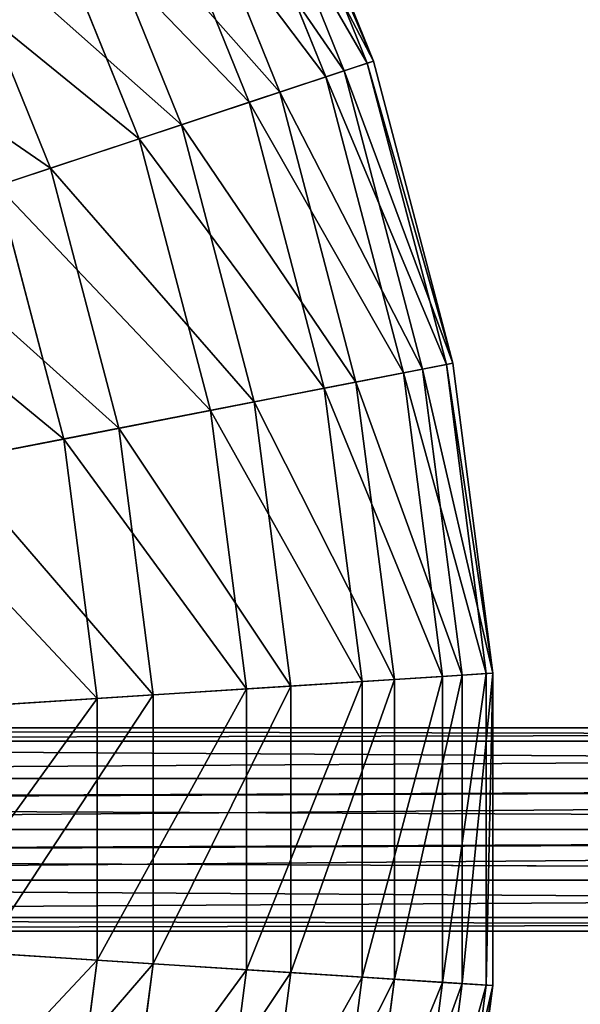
# Model space of a CAD drawing. Extents: x 1 to 133, y -12 to 0.
# Tile 143 of 256: x 22.81 to 24.19, y -6.39 to -3.97. Entities that reach past the tile are written whole.
import ezdxf

# ---------------------------------------------------------------- set-up
doc = ezdxf.new("R2010")
doc.units = 0
doc.header["$LTSCALE"] = 2.54
doc.layers.get('0').update_dxf_attribs({"color": 13, "linetype": 'CONTINUOUS'})

# ---------------------------------------------------------------- blocks, each defined once
blk = doc.blocks.new('SLING_IV_-_Z_O_ENIE16_06_B')
at = {"color": 0}
for p, q in [((23.6838, -4.0717, 6.8495), (23.3956, -3.3596, 6.8495)), ((23.6838, -4.0717, 6.8495), (23.3956, -3.3596, 6.8495)), ((23.6686, -4.0768, 6.1066), (23.381, -3.3666, 6.1066)), ((23.6686, -4.0768, 6.1066), (23.381, -3.3666, 6.1066)), ((23.5662, -4.1108, 5.3713), (23.2839, -3.4134, 5.3713)), ((23.5662, -4.1108, 5.3713), (23.2839, -3.4134, 5.3713)), ((23.6119, -4.0956, 7.5887), (23.3272, -3.3925, 7.5887)), ((23.6119, -4.0956, 7.5887), (23.3272, -3.3925, 7.5887)), ((23.4537, -4.1481, 8.3129), (23.1771, -3.4648, 8.3129)), ((23.4537, -4.1481, 8.3129), (23.1771, -3.4648, 8.3129)), ((23.3784, -4.1731, 4.6551), (23.1056, -3.4993, 4.6551)), ((23.3784, -4.1731, 4.6551), (23.1056, -3.4993, 4.6551)), ((23.2118, -4.2284, 9.0109), (22.9474, -3.5754, 9.0109)), ((23.2118, -4.2284, 9.0109), (22.9474, -3.5754, 9.0109)), ((23.108, -4.2629, 3.9687), (22.8489, -3.6229, 3.9687)), ((23.108, -4.2629, 3.9687), (22.8489, -3.6229, 3.9687)), ((22.8899, -4.3353, 9.672), (22.6418, -3.7226, 9.672)), ((22.8899, -4.3353, 9.672), (22.6418, -3.7226, 9.672)), ((23.5662, -4.1108, 5.3713), (23.6686, -4.0768, 6.1066)), ((23.5662, -4.1108, 5.3713), (23.6686, -4.0768, 6.1066)), ((23.6838, -4.0717, 6.8495), (23.6119, -4.0956, 7.5887)), ((23.6838, -4.0717, 6.8495), (23.6119, -4.0956, 7.5887)), ((23.6686, -4.0768, 6.1066), (23.6838, -4.0717, 6.8495)), ((23.6686, -4.0768, 6.1066), (23.6838, -4.0717, 6.8495)), ((23.8629, -4.8179, 6.1066), (23.6686, -4.0768, 6.1066)), ((23.8629, -4.8179, 6.1066), (23.6686, -4.0768, 6.1066)), ((23.8787, -4.8148, 6.8495), (23.6838, -4.0717, 6.8495)), ((23.8787, -4.8148, 6.8495), (23.6838, -4.0717, 6.8495)), ((23.3784, -4.1731, 4.6551), (23.5662, -4.1108, 5.3713)), ((23.3784, -4.1731, 4.6551), (23.5662, -4.1108, 5.3713)), ((23.6119, -4.0956, 7.5887), (23.4537, -4.1481, 8.3129)), ((23.6119, -4.0956, 7.5887), (23.4537, -4.1481, 8.3129)), ((23.7571, -4.8385, 5.3713), (23.5662, -4.1108, 5.3713)), ((23.7571, -4.8385, 5.3713), (23.5662, -4.1108, 5.3713)), ((23.8043, -4.8293, 7.5887), (23.6119, -4.0956, 7.5887)), ((23.8043, -4.8293, 7.5887), (23.6119, -4.0956, 7.5887)), ((23.4537, -4.1481, 8.3129), (23.2118, -4.2284, 9.0109)), ((23.4537, -4.1481, 8.3129), (23.2118, -4.2284, 9.0109)), ((23.6407, -4.8611, 8.3129), (23.4537, -4.1481, 8.3129)), ((23.6407, -4.8611, 8.3129), (23.4537, -4.1481, 8.3129)), ((23.108, -4.2629, 3.9687), (23.3784, -4.1731, 4.6551)), ((23.108, -4.2629, 3.9687), (23.3784, -4.1731, 4.6551)), ((23.5628, -4.8763, 4.6551), (23.3784, -4.1731, 4.6551)), ((23.5628, -4.8763, 4.6551), (23.3784, -4.1731, 4.6551)), ((23.2118, -4.2284, 9.0109), (22.8899, -4.3353, 9.672)), ((23.2118, -4.2284, 9.0109), (22.8899, -4.3353, 9.672)), ((23.3905, -4.9099, 9.0109), (23.2118, -4.2284, 9.0109)), ((23.3905, -4.9099, 9.0109), (23.2118, -4.2284, 9.0109)), ((22.7592, -4.3787, 3.3229), (23.108, -4.2629, 3.9687)), ((22.7592, -4.3787, 3.3229), (23.108, -4.2629, 3.9687)), ((23.2832, -4.9308, 3.9687), (23.108, -4.2629, 3.9687)), ((23.2832, -4.9308, 3.9687), (23.108, -4.2629, 3.9687)), ((22.8899, -4.3353, 9.672), (22.4929, -4.4671, 10.2862)), ((22.8899, -4.3353, 9.672), (22.4929, -4.4671, 10.2862)), ((23.0576, -4.9747, 9.672), (22.8899, -4.3353, 9.672)), ((23.0576, -4.9747, 9.672), (22.8899, -4.3353, 9.672)), ((22.9224, -5.001, 3.3229), (22.7592, -4.3787, 3.3229)), ((22.9224, -5.001, 3.3229), (22.7592, -4.3787, 3.3229)), ((23.8787, -4.8148, 6.8495), (23.8043, -4.8293, 7.5887)), ((23.8787, -4.8148, 6.8495), (23.8043, -4.8293, 7.5887)), ((23.8629, -4.8179, 6.1066), (23.8787, -4.8148, 6.8495)), ((23.8629, -4.8179, 6.1066), (23.8787, -4.8148, 6.8495)), ((23.9769, -5.5767, 6.8495), (23.8787, -4.8148, 6.8495)), ((23.9769, -5.5767, 6.8495), (23.8787, -4.8148, 6.8495)), ((23.5628, -4.8763, 4.6551), (23.7571, -4.8385, 5.3713)), ((23.5628, -4.8763, 4.6551), (23.7571, -4.8385, 5.3713)), ((23.8043, -4.8293, 7.5887), (23.6407, -4.8611, 8.3129)), ((23.8043, -4.8293, 7.5887), (23.6407, -4.8611, 8.3129)), ((23.7571, -4.8385, 5.3713), (23.8629, -4.8179, 6.1066)), ((23.7571, -4.8385, 5.3713), (23.8629, -4.8179, 6.1066)), ((23.8533, -5.5846, 5.3713), (23.7571, -4.8385, 5.3713)), ((23.8533, -5.5846, 5.3713), (23.7571, -4.8385, 5.3713)), ((23.9013, -5.5816, 7.5887), (23.8043, -4.8293, 7.5887)), ((23.9013, -5.5816, 7.5887), (23.8043, -4.8293, 7.5887)), ((23.9609, -5.5777, 6.1066), (23.8629, -4.8179, 6.1066)), ((23.9609, -5.5777, 6.1066), (23.8629, -4.8179, 6.1066)), ((23.6407, -4.8611, 8.3129), (23.3905, -4.9099, 9.0109)), ((23.6407, -4.8611, 8.3129), (23.3905, -4.9099, 9.0109)), ((23.735, -5.5922, 8.3129), (23.6407, -4.8611, 8.3129)), ((23.735, -5.5922, 8.3129), (23.6407, -4.8611, 8.3129)), ((23.2832, -4.9308, 3.9687), (23.5628, -4.8763, 4.6551)), ((23.2832, -4.9308, 3.9687), (23.5628, -4.8763, 4.6551)), ((23.6558, -5.5973, 4.6551), (23.5628, -4.8763, 4.6551)), ((23.6558, -5.5973, 4.6551), (23.5628, -4.8763, 4.6551)), ((23.3905, -4.9099, 9.0109), (23.0576, -4.9747, 9.672)), ((23.3905, -4.9099, 9.0109), (23.0576, -4.9747, 9.672)), ((23.4806, -5.6086, 9.0109), (23.3905, -4.9099, 9.0109)), ((23.4806, -5.6086, 9.0109), (23.3905, -4.9099, 9.0109)), ((22.9224, -5.001, 3.3229), (23.2832, -4.9308, 3.9687)), ((22.9224, -5.001, 3.3229), (23.2832, -4.9308, 3.9687)), ((23.3715, -5.6156, 3.9687), (23.2832, -4.9308, 3.9687)), ((23.3715, -5.6156, 3.9687), (23.2832, -4.9308, 3.9687)), ((23.0576, -4.9747, 9.672), (22.6469, -5.0547, 10.2862)), ((23.0576, -4.9747, 9.672), (22.6469, -5.0547, 10.2862)), ((23.1421, -5.6303, 9.672), (23.0576, -4.9747, 9.672)), ((23.1421, -5.6303, 9.672), (23.0576, -4.9747, 9.672)), ((22.486, -5.086, 2.7275), (22.9224, -5.001, 3.3229)), ((22.486, -5.086, 2.7275), (22.9224, -5.001, 3.3229)), ((23.0047, -5.6391, 3.3229), (22.9224, -5.001, 3.3229)), ((23.0047, -5.6391, 3.3229), (22.9224, -5.001, 3.3229)), ((23.735, -5.5922, 8.3129), (23.4806, -5.6086, 9.0109)), ((23.735, -5.5922, 8.3129), (23.4806, -5.6086, 9.0109)), ((23.6558, -5.5973, 4.6551), (23.8533, -5.5846, 5.3713)), ((23.6558, -5.5973, 4.6551), (23.8533, -5.5846, 5.3713)), ((23.9013, -5.5816, 7.5887), (23.735, -5.5922, 8.3129)), ((23.9013, -5.5816, 7.5887), (23.735, -5.5922, 8.3129)), ((23.735, -6.3294, 8.3129), (23.735, -5.5922, 8.3129)), ((23.735, -6.3294, 8.3129), (23.735, -5.5922, 8.3129)), ((23.8533, -5.5846, 5.3713), (23.9609, -5.5777, 6.1066)), ((23.8533, -5.5846, 5.3713), (23.9609, -5.5777, 6.1066)), ((23.8533, -6.337, 5.3713), (23.8533, -5.5846, 5.3713)), ((23.8533, -6.337, 5.3713), (23.8533, -5.5846, 5.3713)), ((23.9769, -5.5767, 6.8495), (23.9013, -5.5816, 7.5887)), ((23.9769, -5.5767, 6.8495), (23.9013, -5.5816, 7.5887)), ((23.9013, -6.3401, 7.5887), (23.9013, -5.5816, 7.5887)), ((23.9013, -6.3401, 7.5887), (23.9013, -5.5816, 7.5887)), ((23.9609, -5.5777, 6.1066), (23.9769, -5.5767, 6.8495)), ((23.9609, -5.5777, 6.1066), (23.9769, -5.5767, 6.8495)), ((23.9609, -6.3439, 6.1066), (23.9609, -5.5777, 6.1066)), ((23.9609, -6.3439, 6.1066), (23.9609, -5.5777, 6.1066)), ((23.9769, -6.3449, 6.8495), (23.9769, -5.5767, 6.8495)), ((23.9769, -6.3449, 6.8495), (23.9769, -5.5767, 6.8495)), ((23.0047, -5.6391, 3.3229), (23.3715, -5.6156, 3.9687)), ((23.0047, -5.6391, 3.3229), (23.3715, -5.6156, 3.9687)), ((23.4806, -5.6086, 9.0109), (23.1421, -5.6303, 9.672)), ((23.4806, -5.6086, 9.0109), (23.1421, -5.6303, 9.672)), ((23.3715, -5.6156, 3.9687), (23.6558, -5.5973, 4.6551)), ((23.3715, -5.6156, 3.9687), (23.6558, -5.5973, 4.6551)), ((23.3715, -6.3061, 3.9687), (23.3715, -5.6156, 3.9687)), ((23.3715, -6.3061, 3.9687), (23.3715, -5.6156, 3.9687)), ((23.4806, -6.3131, 9.0109), (23.4806, -5.6086, 9.0109)), ((23.4806, -6.3131, 9.0109), (23.4806, -5.6086, 9.0109)), ((23.6558, -6.3243, 4.6551), (23.6558, -5.5973, 4.6551)), ((23.6558, -6.3243, 4.6551), (23.6558, -5.5973, 4.6551)), ((22.561, -5.6676, 2.7275), (23.0047, -5.6391, 3.3229)), ((22.561, -5.6676, 2.7275), (23.0047, -5.6391, 3.3229)), ((23.1421, -5.6303, 9.672), (22.7246, -5.6571, 10.2862)), ((23.1421, -5.6303, 9.672), (22.7246, -5.6571, 10.2862)), ((23.0047, -6.2825, 3.3229), (23.0047, -5.6391, 3.3229)), ((23.0047, -6.2825, 3.3229), (23.0047, -5.6391, 3.3229)), ((23.1421, -6.2913, 9.672), (23.1421, -5.6303, 9.672)), ((23.1421, -6.2913, 9.672), (23.1421, -5.6303, 9.672)), ((33.0517, -5.7108, 130.2141), (18.2169, -5.7108, 14.7056)), ((33.0517, -5.7108, 130.2141), (18.2169, -5.7108, 14.7056)), ((32.9277, -5.7443, 130.23), (18.0919, -5.7443, 14.7136)), ((32.9277, -5.7443, 130.23), (18.0919, -5.7443, 14.7136)), ((33.1756, -5.7443, 130.1982), (18.3419, -5.7443, 14.6976)), ((33.1756, -5.7443, 130.1982), (18.3419, -5.7443, 14.6976)), ((32.8369, -5.8358, 130.2417), (17.9754, -5.8961, 14.7211)), ((32.8369, -5.8358, 130.2417), (17.9754, -5.8961, 14.7211)), ((32.8369, -5.8358, 130.2417), (18.0004, -5.8358, 14.7195)), ((32.8369, -5.8358, 130.2417), (18.0004, -5.8358, 14.7195)), ((33.2664, -5.8358, 130.1865), (18.4334, -5.8358, 14.6918)), ((33.2664, -5.8358, 130.1865), (18.4334, -5.8358, 14.6918)), ((18.4584, -5.8961, 14.6902), (33.2664, -5.8358, 130.1865)), ((18.4584, -5.8961, 14.6902), (33.2664, -5.8358, 130.1865)), ((18.4669, -5.9608, 14.6896), (33.2664, -5.8358, 130.1865)), ((18.4669, -5.9608, 14.6896), (33.2664, -5.8358, 130.1865)), ((17.9754, -5.8961, 14.7211), (32.8037, -5.9608, 130.246)), ((17.9754, -5.8961, 14.7211), (32.8037, -5.9608, 130.246)), ((17.9669, -5.9608, 14.7216), (32.8037, -5.9608, 130.246)), ((17.9669, -5.9608, 14.7216), (32.8037, -5.9608, 130.246)), ((17.9754, -6.0255, 14.7211), (32.8037, -5.9608, 130.246)), ((17.9754, -6.0255, 14.7211), (32.8037, -5.9608, 130.246)), ((33.2996, -5.9608, 130.1823), (18.4334, -6.0858, 14.6918)), ((33.2996, -5.9608, 130.1823), (18.4334, -6.0858, 14.6918)), ((18.4584, -6.0255, 14.6902), (33.2996, -5.9608, 130.1823)), ((18.4584, -6.0255, 14.6902), (33.2996, -5.9608, 130.1823)), ((18.4669, -5.9608, 14.6896), (33.2996, -5.9608, 130.1823)), ((18.4669, -5.9608, 14.6896), (33.2996, -5.9608, 130.1823)), ((17.9754, -6.0255, 14.7211), (32.8369, -6.0858, 130.2417)), ((17.9754, -6.0255, 14.7211), (32.8369, -6.0858, 130.2417)), ((18.0004, -6.0858, 14.7195), (32.8369, -6.0858, 130.2417)), ((18.0004, -6.0858, 14.7195), (32.8369, -6.0858, 130.2417)), ((18.4334, -6.0858, 14.6918), (33.2664, -6.0858, 130.1865)), ((18.4334, -6.0858, 14.6918), (33.2664, -6.0858, 130.1865)), ((18.0919, -6.1773, 14.7136), (32.9277, -6.1773, 130.23)), ((18.0919, -6.1773, 14.7136), (32.9277, -6.1773, 130.23)), ((18.3419, -6.1773, 14.6976), (33.1756, -6.1773, 130.1982)), ((18.3419, -6.1773, 14.6976), (33.1756, -6.1773, 130.1982)), ((18.2169, -6.2108, 14.7056), (33.0517, -6.2108, 130.2141)), ((18.2169, -6.2108, 14.7056), (33.0517, -6.2108, 130.2141)), ((22.561, -6.254, 2.7275), (23.0047, -6.2825, 3.3229)), ((22.561, -6.254, 2.7275), (23.0047, -6.2825, 3.3229)), ((23.1421, -6.2913, 9.672), (22.7246, -6.2645, 10.2862)), ((23.1421, -6.2913, 9.672), (22.7246, -6.2645, 10.2862)), ((22.9224, -6.9206, 3.3229), (23.0047, -6.2825, 3.3229)), ((22.9224, -6.9206, 3.3229), (23.0047, -6.2825, 3.3229)), ((23.0047, -6.2825, 3.3229), (23.3715, -6.3061, 3.9687)), ((23.0047, -6.2825, 3.3229), (23.3715, -6.3061, 3.9687)), ((23.0576, -6.9469, 9.672), (23.1421, -6.2913, 9.672)), ((23.0576, -6.9469, 9.672), (23.1421, -6.2913, 9.672)), ((23.4806, -6.3131, 9.0109), (23.1421, -6.2913, 9.672)), ((23.4806, -6.3131, 9.0109), (23.1421, -6.2913, 9.672)), ((23.2832, -6.9909, 3.9687), (23.3715, -6.3061, 3.9687)), ((23.2832, -6.9909, 3.9687), (23.3715, -6.3061, 3.9687)), ((23.3715, -6.3061, 3.9687), (23.6558, -6.3243, 4.6551)), ((23.3715, -6.3061, 3.9687), (23.6558, -6.3243, 4.6551)), ((23.3905, -7.0118, 9.0109), (23.4806, -6.3131, 9.0109)), ((23.3905, -7.0118, 9.0109), (23.4806, -6.3131, 9.0109)), ((23.735, -6.3294, 8.3129), (23.4806, -6.3131, 9.0109)), ((23.735, -6.3294, 8.3129), (23.4806, -6.3131, 9.0109)), ((23.5628, -7.0453, 4.6551), (23.6558, -6.3243, 4.6551)), ((23.5628, -7.0453, 4.6551), (23.6558, -6.3243, 4.6551)), ((23.6407, -7.0605, 8.3129), (23.735, -6.3294, 8.3129)), ((23.6407, -7.0605, 8.3129), (23.735, -6.3294, 8.3129)), ((23.6558, -6.3243, 4.6551), (23.8533, -6.337, 5.3713)), ((23.6558, -6.3243, 4.6551), (23.8533, -6.337, 5.3713)), ((23.9013, -6.3401, 7.5887), (23.735, -6.3294, 8.3129)), ((23.9013, -6.3401, 7.5887), (23.735, -6.3294, 8.3129)), ((23.7571, -7.0831, 5.3713), (23.8533, -6.337, 5.3713)), ((23.7571, -7.0831, 5.3713), (23.8533, -6.337, 5.3713)), ((23.8043, -7.0923, 7.5887), (23.9013, -6.3401, 7.5887)), ((23.8043, -7.0923, 7.5887), (23.9013, -6.3401, 7.5887)), ((23.8533, -6.337, 5.3713), (23.9609, -6.3439, 6.1066)), ((23.8533, -6.337, 5.3713), (23.9609, -6.3439, 6.1066)), ((23.9769, -6.3449, 6.8495), (23.9013, -6.3401, 7.5887)), ((23.9769, -6.3449, 6.8495), (23.9013, -6.3401, 7.5887)), ((23.8629, -7.1038, 6.1066), (23.9609, -6.3439, 6.1066)), ((23.8629, -7.1038, 6.1066), (23.9609, -6.3439, 6.1066)), ((23.8787, -7.1068, 6.8495), (23.9769, -6.3449, 6.8495)), ((23.8787, -7.1068, 6.8495), (23.9769, -6.3449, 6.8495)), ((23.9609, -6.3439, 6.1066), (23.9769, -6.3449, 6.8495)), ((23.9609, -6.3439, 6.1066), (23.9769, -6.3449, 6.8495))]:
    blk.add_line(p, q, dxfattribs=at)
at = {"color": 7}
mesh = blk.add_polyface(dxfattribs=at)
corners = [(23.6838, -4.0717, 6.8495), (23.3272, -3.3925, 7.5887), (23.6119, -4.0956, 7.5887), (23.3956, -3.3596, 6.8495)]
mesh.append_faces([[corners[k] for k in face] for face in [(0, 1, 2), (1, 0, 3)]], dxfattribs={"vtx0": -1, "color": 7})
mesh = blk.add_polyface(dxfattribs=at)
corners = [(23.381, -3.3666, 6.1066), (23.6838, -4.0717, 6.8495), (23.6686, -4.0768, 6.1066), (23.3956, -3.3596, 6.8495)]
mesh.append_faces([[corners[k] for k in face] for face in [(0, 1, 2), (1, 0, 3)]], dxfattribs={"vtx0": -1, "color": 7})
mesh = blk.add_polyface(dxfattribs=at)
corners = [(23.2839, -3.4134, 5.3713), (23.6686, -4.0768, 6.1066), (23.5662, -4.1108, 5.3713), (23.381, -3.3666, 6.1066)]
mesh.append_faces([[corners[k] for k in face] for face in [(0, 1, 2), (1, 0, 3)]], dxfattribs={"vtx0": -1, "color": 7})
mesh = blk.add_polyface(dxfattribs=at)
corners = [(23.1056, -3.4993, 4.6551), (23.5662, -4.1108, 5.3713), (23.3784, -4.1731, 4.6551), (23.2839, -3.4134, 5.3713)]
mesh.append_faces([[corners[k] for k in face] for face in [(0, 1, 2), (1, 0, 3)]], dxfattribs={"vtx0": -1, "color": 7})
mesh = blk.add_polyface(dxfattribs=at)
corners = [(23.6119, -4.0956, 7.5887), (23.1771, -3.4648, 8.3129), (23.4537, -4.1481, 8.3129), (23.3272, -3.3925, 7.5887)]
mesh.append_faces([[corners[k] for k in face] for face in [(0, 1, 2), (1, 0, 3)]], dxfattribs={"vtx0": -1, "color": 7})
mesh = blk.add_polyface(dxfattribs=at)
corners = [(23.4537, -4.1481, 8.3129), (22.9474, -3.5754, 9.0109), (23.2118, -4.2284, 9.0109), (23.1771, -3.4648, 8.3129)]
mesh.append_faces([[corners[k] for k in face] for face in [(0, 1, 2), (1, 0, 3)]], dxfattribs={"vtx0": -1, "color": 7})
mesh = blk.add_polyface(dxfattribs=at)
corners = [(22.8489, -3.6229, 3.9687), (23.3784, -4.1731, 4.6551), (23.108, -4.2629, 3.9687), (23.1056, -3.4993, 4.6551)]
mesh.append_faces([[corners[k] for k in face] for face in [(0, 1, 2), (1, 0, 3)]], dxfattribs={"vtx0": -1, "color": 7})
mesh = blk.add_polyface(dxfattribs=at)
corners = [(23.2118, -4.2284, 9.0109), (22.6418, -3.7226, 9.672), (22.8899, -4.3353, 9.672), (22.9474, -3.5754, 9.0109)]
mesh.append_faces([[corners[k] for k in face] for face in [(0, 1, 2), (1, 0, 3)]], dxfattribs={"vtx0": -1, "color": 7})
mesh = blk.add_polyface(dxfattribs=at)
corners = [(22.5178, -3.7823, 3.3229), (23.108, -4.2629, 3.9687), (22.7592, -4.3787, 3.3229), (22.8489, -3.6229, 3.9687)]
mesh.append_faces([[corners[k] for k in face] for face in [(0, 1, 2), (1, 0, 3)]], dxfattribs={"vtx0": -1, "color": 7})
mesh = blk.add_polyface(dxfattribs=at)
corners = [(22.8899, -4.3353, 9.672), (22.2649, -3.9041, 10.2862), (22.4929, -4.4671, 10.2862), (22.6418, -3.7226, 9.672)]
mesh.append_faces([[corners[k] for k in face] for face in [(0, 1, 2), (1, 0, 3)]], dxfattribs={"vtx0": -1, "color": 7})
mesh = blk.add_polyface(dxfattribs=at)
corners = [(23.5662, -4.1108, 5.3713), (23.8629, -4.8179, 6.1066), (23.7571, -4.8385, 5.3713), (23.6686, -4.0768, 6.1066)]
mesh.append_faces([[corners[k] for k in face] for face in [(0, 1, 2), (1, 0, 3)]], dxfattribs={"vtx0": -1, "color": 7})
mesh = blk.add_polyface(dxfattribs=at)
corners = [(23.8787, -4.8148, 6.8495), (23.6119, -4.0956, 7.5887), (23.8043, -4.8293, 7.5887), (23.6838, -4.0717, 6.8495)]
mesh.append_faces([[corners[k] for k in face] for face in [(0, 1, 2), (1, 0, 3)]], dxfattribs={"vtx0": -1, "color": 7})
mesh = blk.add_polyface(dxfattribs=at)
corners = [(23.6686, -4.0768, 6.1066), (23.8787, -4.8148, 6.8495), (23.8629, -4.8179, 6.1066), (23.6838, -4.0717, 6.8495)]
mesh.append_faces([[corners[k] for k in face] for face in [(0, 1, 2), (1, 0, 3)]], dxfattribs={"vtx0": -1, "color": 7})
mesh = blk.add_polyface(dxfattribs=at)
corners = [(23.3784, -4.1731, 4.6551), (23.7571, -4.8385, 5.3713), (23.5628, -4.8763, 4.6551), (23.5662, -4.1108, 5.3713)]
mesh.append_faces([[corners[k] for k in face] for face in [(0, 1, 2), (1, 0, 3)]], dxfattribs={"vtx0": -1, "color": 7})
mesh = blk.add_polyface(dxfattribs=at)
corners = [(23.8043, -4.8293, 7.5887), (23.4537, -4.1481, 8.3129), (23.6407, -4.8611, 8.3129), (23.6119, -4.0956, 7.5887)]
mesh.append_faces([[corners[k] for k in face] for face in [(0, 1, 2), (1, 0, 3)]], dxfattribs={"vtx0": -1, "color": 7})
mesh = blk.add_polyface(dxfattribs=at)
corners = [(23.6407, -4.8611, 8.3129), (23.2118, -4.2284, 9.0109), (23.3905, -4.9099, 9.0109), (23.4537, -4.1481, 8.3129)]
mesh.append_faces([[corners[k] for k in face] for face in [(0, 1, 2), (1, 0, 3)]], dxfattribs={"vtx0": -1, "color": 7})
mesh = blk.add_polyface(dxfattribs=at)
corners = [(23.108, -4.2629, 3.9687), (23.5628, -4.8763, 4.6551), (23.2832, -4.9308, 3.9687), (23.3784, -4.1731, 4.6551)]
mesh.append_faces([[corners[k] for k in face] for face in [(0, 1, 2), (1, 0, 3)]], dxfattribs={"vtx0": -1, "color": 7})
mesh = blk.add_polyface(dxfattribs=at)
corners = [(23.3905, -4.9099, 9.0109), (22.8899, -4.3353, 9.672), (23.0576, -4.9747, 9.672), (23.2118, -4.2284, 9.0109)]
mesh.append_faces([[corners[k] for k in face] for face in [(0, 1, 2), (1, 0, 3)]], dxfattribs={"vtx0": -1, "color": 7})
mesh = blk.add_polyface(dxfattribs=at)
corners = [(22.7592, -4.3787, 3.3229), (23.2832, -4.9308, 3.9687), (22.9224, -5.001, 3.3229), (23.108, -4.2629, 3.9687)]
mesh.append_faces([[corners[k] for k in face] for face in [(0, 1, 2), (1, 0, 3)]], dxfattribs={"vtx0": -1, "color": 7})
mesh = blk.add_polyface(dxfattribs=at)
corners = [(23.0576, -4.9747, 9.672), (22.4929, -4.4671, 10.2862), (22.6469, -5.0547, 10.2862), (22.8899, -4.3353, 9.672)]
mesh.append_faces([[corners[k] for k in face] for face in [(0, 1, 2), (1, 0, 3)]], dxfattribs={"vtx0": -1, "color": 7})
mesh = blk.add_polyface(dxfattribs=at)
corners = [(22.3373, -4.5188, 2.7275), (22.9224, -5.001, 3.3229), (22.486, -5.086, 2.7275), (22.7592, -4.3787, 3.3229)]
mesh.append_faces([[corners[k] for k in face] for face in [(0, 1, 2), (1, 0, 3)]], dxfattribs={"vtx0": -1, "color": 7})
mesh = blk.add_polyface(dxfattribs=at)
corners = [(23.9769, -5.5767, 6.8495), (23.8043, -4.8293, 7.5887), (23.9013, -5.5816, 7.5887), (23.8787, -4.8148, 6.8495)]
mesh.append_faces([[corners[k] for k in face] for face in [(0, 1, 2), (1, 0, 3)]], dxfattribs={"vtx0": -1, "color": 7})
mesh = blk.add_polyface(dxfattribs=at)
corners = [(23.8629, -4.8179, 6.1066), (23.9769, -5.5767, 6.8495), (23.9609, -5.5777, 6.1066), (23.8787, -4.8148, 6.8495)]
mesh.append_faces([[corners[k] for k in face] for face in [(0, 1, 2), (1, 0, 3)]], dxfattribs={"vtx0": -1, "color": 7})
mesh = blk.add_polyface(dxfattribs=at)
corners = [(23.5628, -4.8763, 4.6551), (23.8533, -5.5846, 5.3713), (23.6558, -5.5973, 4.6551), (23.7571, -4.8385, 5.3713)]
mesh.append_faces([[corners[k] for k in face] for face in [(0, 1, 2), (1, 0, 3)]], dxfattribs={"vtx0": -1, "color": 7})
mesh = blk.add_polyface(dxfattribs=at)
corners = [(23.9013, -5.5816, 7.5887), (23.6407, -4.8611, 8.3129), (23.735, -5.5922, 8.3129), (23.8043, -4.8293, 7.5887)]
mesh.append_faces([[corners[k] for k in face] for face in [(0, 1, 2), (1, 0, 3)]], dxfattribs={"vtx0": -1, "color": 7})
mesh = blk.add_polyface(dxfattribs=at)
corners = [(23.7571, -4.8385, 5.3713), (23.9609, -5.5777, 6.1066), (23.8533, -5.5846, 5.3713), (23.8629, -4.8179, 6.1066)]
mesh.append_faces([[corners[k] for k in face] for face in [(0, 1, 2), (1, 0, 3)]], dxfattribs={"vtx0": -1, "color": 7})
mesh = blk.add_polyface(dxfattribs=at)
corners = [(23.735, -5.5922, 8.3129), (23.3905, -4.9099, 9.0109), (23.4806, -5.6086, 9.0109), (23.6407, -4.8611, 8.3129)]
mesh.append_faces([[corners[k] for k in face] for face in [(0, 1, 2), (1, 0, 3)]], dxfattribs={"vtx0": -1, "color": 7})
mesh = blk.add_polyface(dxfattribs=at)
corners = [(23.2832, -4.9308, 3.9687), (23.6558, -5.5973, 4.6551), (23.3715, -5.6156, 3.9687), (23.5628, -4.8763, 4.6551)]
mesh.append_faces([[corners[k] for k in face] for face in [(0, 1, 2), (1, 0, 3)]], dxfattribs={"vtx0": -1, "color": 7})
mesh = blk.add_polyface(dxfattribs=at)
corners = [(23.4806, -5.6086, 9.0109), (23.0576, -4.9747, 9.672), (23.1421, -5.6303, 9.672), (23.3905, -4.9099, 9.0109)]
mesh.append_faces([[corners[k] for k in face] for face in [(0, 1, 2), (1, 0, 3)]], dxfattribs={"vtx0": -1, "color": 7})
mesh = blk.add_polyface(dxfattribs=at)
corners = [(22.9224, -5.001, 3.3229), (23.3715, -5.6156, 3.9687), (23.0047, -5.6391, 3.3229), (23.2832, -4.9308, 3.9687)]
mesh.append_faces([[corners[k] for k in face] for face in [(0, 1, 2), (1, 0, 3)]], dxfattribs={"vtx0": -1, "color": 7})
mesh = blk.add_polyface(dxfattribs=at)
corners = [(23.1421, -5.6303, 9.672), (22.6469, -5.0547, 10.2862), (22.7246, -5.6571, 10.2862), (23.0576, -4.9747, 9.672)]
mesh.append_faces([[corners[k] for k in face] for face in [(0, 1, 2), (1, 0, 3)]], dxfattribs={"vtx0": -1, "color": 7})
mesh = blk.add_polyface(dxfattribs=at)
corners = [(22.486, -5.086, 2.7275), (23.0047, -5.6391, 3.3229), (22.561, -5.6676, 2.7275), (22.9224, -5.001, 3.3229)]
mesh.append_faces([[corners[k] for k in face] for face in [(0, 1, 2), (1, 0, 3)]], dxfattribs={"vtx0": -1, "color": 7})
mesh = blk.add_polyface(dxfattribs=at)
corners = [(23.735, -5.5922, 8.3129), (23.4806, -6.3131, 9.0109), (23.735, -6.3294, 8.3129), (23.4806, -5.6086, 9.0109)]
mesh.append_faces([[corners[k] for k in face] for face in [(0, 1, 2), (1, 0, 3)]], dxfattribs={"vtx0": -1, "color": 7})
mesh = blk.add_polyface(dxfattribs=at)
corners = [(23.6558, -6.3243, 4.6551), (23.8533, -5.5846, 5.3713), (23.8533, -6.337, 5.3713), (23.6558, -5.5973, 4.6551)]
mesh.append_faces([[corners[k] for k in face] for face in [(0, 1, 2), (1, 0, 3)]], dxfattribs={"vtx0": -1, "color": 7})
mesh = blk.add_polyface(dxfattribs=at)
corners = [(23.9013, -5.5816, 7.5887), (23.735, -6.3294, 8.3129), (23.9013, -6.3401, 7.5887), (23.735, -5.5922, 8.3129)]
mesh.append_faces([[corners[k] for k in face] for face in [(0, 1, 2), (1, 0, 3)]], dxfattribs={"vtx0": -1, "color": 7})
mesh = blk.add_polyface(dxfattribs=at)
corners = [(23.8533, -6.337, 5.3713), (23.9609, -5.5777, 6.1066), (23.9609, -6.3439, 6.1066), (23.8533, -5.5846, 5.3713)]
mesh.append_faces([[corners[k] for k in face] for face in [(0, 1, 2), (1, 0, 3)]], dxfattribs={"vtx0": -1, "color": 7})
mesh = blk.add_polyface(dxfattribs=at)
corners = [(23.9769, -5.5767, 6.8495), (23.9013, -6.3401, 7.5887), (23.9769, -6.3449, 6.8495), (23.9013, -5.5816, 7.5887)]
mesh.append_faces([[corners[k] for k in face] for face in [(0, 1, 2), (1, 0, 3)]], dxfattribs={"vtx0": -1, "color": 7})
mesh = blk.add_polyface(dxfattribs=at)
corners = [(23.9609, -6.3439, 6.1066), (23.9769, -5.5767, 6.8495), (23.9769, -6.3449, 6.8495), (23.9609, -5.5777, 6.1066)]
mesh.append_faces([[corners[k] for k in face] for face in [(0, 1, 2), (1, 0, 3)]], dxfattribs={"vtx0": -1, "color": 7})
mesh = blk.add_polyface(dxfattribs=at)
corners = [(23.0047, -6.2825, 3.3229), (23.3715, -5.6156, 3.9687), (23.3715, -6.3061, 3.9687), (23.0047, -5.6391, 3.3229)]
mesh.append_faces([[corners[k] for k in face] for face in [(0, 1, 2), (1, 0, 3)]], dxfattribs={"vtx0": -1, "color": 7})
mesh = blk.add_polyface(dxfattribs=at)
corners = [(23.4806, -5.6086, 9.0109), (23.1421, -6.2913, 9.672), (23.4806, -6.3131, 9.0109), (23.1421, -5.6303, 9.672)]
mesh.append_faces([[corners[k] for k in face] for face in [(0, 1, 2), (1, 0, 3)]], dxfattribs={"vtx0": -1, "color": 7})
mesh = blk.add_polyface(dxfattribs=at)
corners = [(23.3715, -6.3061, 3.9687), (23.6558, -5.5973, 4.6551), (23.6558, -6.3243, 4.6551), (23.3715, -5.6156, 3.9687)]
mesh.append_faces([[corners[k] for k in face] for face in [(0, 1, 2), (1, 0, 3)]], dxfattribs={"vtx0": -1, "color": 7})
mesh = blk.add_polyface(dxfattribs=at)
corners = [(22.561, -6.254, 2.7275), (23.0047, -5.6391, 3.3229), (23.0047, -6.2825, 3.3229), (22.561, -5.6676, 2.7275)]
mesh.append_faces([[corners[k] for k in face] for face in [(0, 1, 2), (1, 0, 3)]], dxfattribs={"vtx0": -1, "color": 7})
mesh = blk.add_polyface(dxfattribs=at)
corners = [(23.1421, -5.6303, 9.672), (22.7246, -6.2645, 10.2862), (23.1421, -6.2913, 9.672), (22.7246, -5.6571, 10.2862)]
mesh.append_faces([[corners[k] for k in face] for face in [(0, 1, 2), (1, 0, 3)]], dxfattribs={"vtx0": -1, "color": 7})
at = {"color": 0}
mesh = blk.add_polyface(dxfattribs=at)
corners = [(18.0919, -5.7443, 14.7136), (33.0517, -5.7108, 130.2141), (18.2169, -5.7108, 14.7056), (32.9277, -5.7443, 130.23)]
mesh.append_faces([[corners[k] for k in face] for face in [(0, 1, 2), (1, 0, 3)]], dxfattribs={"vtx0": -1, "color": 0})
mesh = blk.add_polyface(dxfattribs=at)
corners = [(18.2169, -5.7108, 14.7056), (33.1756, -5.7443, 130.1982), (18.3419, -5.7443, 14.6976), (33.0517, -5.7108, 130.2141)]
mesh.append_faces([[corners[k] for k in face] for face in [(0, 1, 2), (1, 0, 3)]], dxfattribs={"vtx0": -1, "color": 0})
mesh = blk.add_polyface(dxfattribs=at)
corners = [(18.0004, -5.8358, 14.7195), (32.9277, -5.7443, 130.23), (18.0919, -5.7443, 14.7136), (32.8369, -5.8358, 130.2417)]
mesh.append_faces([[corners[k] for k in face] for face in [(0, 1, 2), (1, 0, 3)]], dxfattribs={"vtx0": -1, "color": 0})
mesh = blk.add_polyface(dxfattribs=at)
corners = [(18.3419, -5.7443, 14.6976), (33.2664, -5.8358, 130.1865), (18.4334, -5.8358, 14.6918), (33.1756, -5.7443, 130.1982)]
mesh.append_faces([[corners[k] for k in face] for face in [(0, 1, 2), (1, 0, 3)]], dxfattribs={"vtx0": -1, "color": 0})
mesh = blk.add_polyface(dxfattribs=at)
corners = [(32.8369, -5.8358, 130.2417), (17.9754, -5.8961, 14.7211), (32.8037, -5.9608, 130.246)]
mesh.append_faces([[corners[k] for k in face] for face in [(0, 1, 2)]], dxfattribs={"color": 0})
mesh = blk.add_polyface(dxfattribs=at)
corners = [(18.0004, -5.8358, 14.7195), (17.9754, -5.8961, 14.7211), (32.8369, -5.8358, 130.2417)]
mesh.append_faces([[corners[k] for k in face] for face in [(0, 1, 2)]], dxfattribs={"color": 0})
mesh = blk.add_polyface(dxfattribs=at)
corners = [(33.2664, -5.8358, 130.1865), (18.4584, -5.8961, 14.6902), (18.4334, -5.8358, 14.6918)]
mesh.append_faces([[corners[k] for k in face] for face in [(0, 1, 2)]], dxfattribs={"color": 0})
mesh = blk.add_polyface(dxfattribs=at)
corners = [(33.2664, -5.8358, 130.1865), (18.4669, -5.9608, 14.6896), (18.4584, -5.8961, 14.6902)]
mesh.append_faces([[corners[k] for k in face] for face in [(0, 1, 2)]], dxfattribs={"color": 0})
mesh = blk.add_polyface(dxfattribs=at)
corners = [(33.2664, -5.8358, 130.1865), (33.2996, -5.9608, 130.1823), (18.4669, -5.9608, 14.6896)]
mesh.append_faces([[corners[k] for k in face] for face in [(0, 1, 2)]], dxfattribs={"color": 0})
mesh = blk.add_polyface(dxfattribs=at)
corners = [(17.9754, -5.8961, 14.7211), (17.9669, -5.9608, 14.7216), (32.8037, -5.9608, 130.246)]
mesh.append_faces([[corners[k] for k in face] for face in [(0, 1, 2)]], dxfattribs={"color": 0})
mesh = blk.add_polyface(dxfattribs=at)
corners = [(17.9669, -5.9608, 14.7216), (17.9754, -6.0255, 14.7211), (32.8037, -5.9608, 130.246)]
mesh.append_faces([[corners[k] for k in face] for face in [(0, 1, 2)]], dxfattribs={"color": 0})
mesh = blk.add_polyface(dxfattribs=at)
corners = [(32.8037, -5.9608, 130.246), (17.9754, -6.0255, 14.7211), (32.8369, -6.0858, 130.2417)]
mesh.append_faces([[corners[k] for k in face] for face in [(0, 1, 2)]], dxfattribs={"color": 0})
mesh = blk.add_polyface(dxfattribs=at)
corners = [(33.2996, -5.9608, 130.1823), (18.4334, -6.0858, 14.6918), (18.4584, -6.0255, 14.6902)]
mesh.append_faces([[corners[k] for k in face] for face in [(0, 1, 2)]], dxfattribs={"color": 0})
mesh = blk.add_polyface(dxfattribs=at)
corners = [(33.2996, -5.9608, 130.1823), (33.2664, -6.0858, 130.1865), (18.4334, -6.0858, 14.6918)]
mesh.append_faces([[corners[k] for k in face] for face in [(0, 1, 2)]], dxfattribs={"color": 0})
mesh = blk.add_polyface(dxfattribs=at)
corners = [(33.2996, -5.9608, 130.1823), (18.4584, -6.0255, 14.6902), (18.4669, -5.9608, 14.6896)]
mesh.append_faces([[corners[k] for k in face] for face in [(0, 1, 2)]], dxfattribs={"color": 0})
mesh = blk.add_polyface(dxfattribs=at)
corners = [(17.9754, -6.0255, 14.7211), (18.0004, -6.0858, 14.7195), (32.8369, -6.0858, 130.2417)]
mesh.append_faces([[corners[k] for k in face] for face in [(0, 1, 2)]], dxfattribs={"color": 0})
mesh = blk.add_polyface(dxfattribs=at)
corners = [(32.9277, -6.1773, 130.23), (18.0004, -6.0858, 14.7195), (18.0919, -6.1773, 14.7136), (32.8369, -6.0858, 130.2417)]
mesh.append_faces([[corners[k] for k in face] for face in [(0, 1, 2), (1, 0, 3)]], dxfattribs={"vtx0": -1, "color": 0})
mesh = blk.add_polyface(dxfattribs=at)
corners = [(33.2664, -6.0858, 130.1865), (18.3419, -6.1773, 14.6976), (18.4334, -6.0858, 14.6918), (33.1756, -6.1773, 130.1982)]
mesh.append_faces([[corners[k] for k in face] for face in [(0, 1, 2), (1, 0, 3)]], dxfattribs={"vtx0": -1, "color": 0})
mesh = blk.add_polyface(dxfattribs=at)
corners = [(33.0517, -6.2108, 130.2141), (18.0919, -6.1773, 14.7136), (18.2169, -6.2108, 14.7056), (32.9277, -6.1773, 130.23)]
mesh.append_faces([[corners[k] for k in face] for face in [(0, 1, 2), (1, 0, 3)]], dxfattribs={"vtx0": -1, "color": 0})
mesh = blk.add_polyface(dxfattribs=at)
corners = [(33.1756, -6.1773, 130.1982), (18.2169, -6.2108, 14.7056), (18.3419, -6.1773, 14.6976), (33.0517, -6.2108, 130.2141)]
mesh.append_faces([[corners[k] for k in face] for face in [(0, 1, 2), (1, 0, 3)]], dxfattribs={"vtx0": -1, "color": 0})
at = {"color": 7}
mesh = blk.add_polyface(dxfattribs=at)
corners = [(22.486, -6.8356, 2.7275), (23.0047, -6.2825, 3.3229), (22.9224, -6.9206, 3.3229), (22.561, -6.254, 2.7275)]
mesh.append_faces([[corners[k] for k in face] for face in [(0, 1, 2), (1, 0, 3)]], dxfattribs={"vtx0": -1, "color": 7})
mesh = blk.add_polyface(dxfattribs=at)
corners = [(23.1421, -6.2913, 9.672), (22.6469, -6.867, 10.2862), (23.0576, -6.9469, 9.672), (22.7246, -6.2645, 10.2862)]
mesh.append_faces([[corners[k] for k in face] for face in [(0, 1, 2), (1, 0, 3)]], dxfattribs={"vtx0": -1, "color": 7})
mesh = blk.add_polyface(dxfattribs=at)
corners = [(22.9224, -6.9206, 3.3229), (23.3715, -6.3061, 3.9687), (23.2832, -6.9909, 3.9687), (23.0047, -6.2825, 3.3229)]
mesh.append_faces([[corners[k] for k in face] for face in [(0, 1, 2), (1, 0, 3)]], dxfattribs={"vtx0": -1, "color": 7})
mesh = blk.add_polyface(dxfattribs=at)
corners = [(23.4806, -6.3131, 9.0109), (23.0576, -6.9469, 9.672), (23.3905, -7.0118, 9.0109), (23.1421, -6.2913, 9.672)]
mesh.append_faces([[corners[k] for k in face] for face in [(0, 1, 2), (1, 0, 3)]], dxfattribs={"vtx0": -1, "color": 7})
mesh = blk.add_polyface(dxfattribs=at)
corners = [(23.2832, -6.9909, 3.9687), (23.6558, -6.3243, 4.6551), (23.5628, -7.0453, 4.6551), (23.3715, -6.3061, 3.9687)]
mesh.append_faces([[corners[k] for k in face] for face in [(0, 1, 2), (1, 0, 3)]], dxfattribs={"vtx0": -1, "color": 7})
mesh = blk.add_polyface(dxfattribs=at)
corners = [(23.735, -6.3294, 8.3129), (23.3905, -7.0118, 9.0109), (23.6407, -7.0605, 8.3129), (23.4806, -6.3131, 9.0109)]
mesh.append_faces([[corners[k] for k in face] for face in [(0, 1, 2), (1, 0, 3)]], dxfattribs={"vtx0": -1, "color": 7})
mesh = blk.add_polyface(dxfattribs=at)
corners = [(23.5628, -7.0453, 4.6551), (23.8533, -6.337, 5.3713), (23.7571, -7.0831, 5.3713), (23.6558, -6.3243, 4.6551)]
mesh.append_faces([[corners[k] for k in face] for face in [(0, 1, 2), (1, 0, 3)]], dxfattribs={"vtx0": -1, "color": 7})
mesh = blk.add_polyface(dxfattribs=at)
corners = [(23.9013, -6.3401, 7.5887), (23.6407, -7.0605, 8.3129), (23.8043, -7.0923, 7.5887), (23.735, -6.3294, 8.3129)]
mesh.append_faces([[corners[k] for k in face] for face in [(0, 1, 2), (1, 0, 3)]], dxfattribs={"vtx0": -1, "color": 7})
mesh = blk.add_polyface(dxfattribs=at)
corners = [(23.7571, -7.0831, 5.3713), (23.9609, -6.3439, 6.1066), (23.8629, -7.1038, 6.1066), (23.8533, -6.337, 5.3713)]
mesh.append_faces([[corners[k] for k in face] for face in [(0, 1, 2), (1, 0, 3)]], dxfattribs={"vtx0": -1, "color": 7})
mesh = blk.add_polyface(dxfattribs=at)
corners = [(23.9769, -6.3449, 6.8495), (23.8043, -7.0923, 7.5887), (23.8787, -7.1068, 6.8495), (23.9013, -6.3401, 7.5887)]
mesh.append_faces([[corners[k] for k in face] for face in [(0, 1, 2), (1, 0, 3)]], dxfattribs={"vtx0": -1, "color": 7})
mesh = blk.add_polyface(dxfattribs=at)
corners = [(23.8629, -7.1038, 6.1066), (23.9769, -6.3449, 6.8495), (23.8787, -7.1068, 6.8495), (23.9609, -6.3439, 6.1066)]
mesh.append_faces([[corners[k] for k in face] for face in [(0, 1, 2), (1, 0, 3)]], dxfattribs={"vtx0": -1, "color": 7})

msp = doc.modelspace()

# ---------------------------------------------------------------- block references
at = {"color": 18}
msp.add_blockref('SLING_IV_-_Z_O_ENIE16_06_B', (0, 0), dxfattribs=at)

doc.saveas('drawing.dxf')
